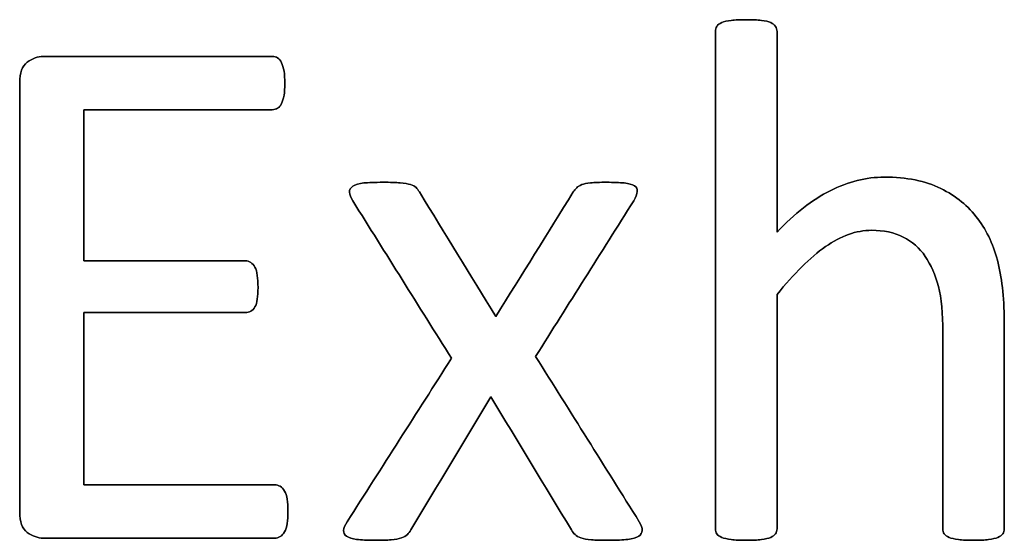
# Model space of a CAD drawing. Header units: inches. Extents: x 0 to 20790, y -12 to 14700.
# Tile 42 of 142: x 935 to 1138, y 13430 to 13538. Entities that reach past the tile are written whole.
import ezdxf

# ---------------------------------------------------------------- set-up
doc = ezdxf.new("R2010")
doc.units = ezdxf.units.IN
doc.layers.add('254', color=7, linetype='Continuous', true_color=0xffffff)

msp = doc.modelspace()

# ---------------------------------------------------------------- linework, layer by layer
at = {"layer": '254', "color": 2, "linetype": 'Continuous', "lineweight": 25}
for points, knots in [([(1138.095, 13431.61), (1138.29, 13431.874), (1138.405, 13432.221), (1138.405, 13446.704), (1138.405, 13460.755), (1138.405, 13479.768), (1137.972, 13484.009), (1136.297, 13491.056), (1134.885, 13494.107), (1130.986, 13499.326), (1128.422, 13501.436), (1122.133, 13504.552), (1118.238, 13505.331), (1109.871, 13505.331), (1106.149, 13504.407), (1098.763, 13500.657), (1095.099, 13497.8), (1091.463, 13493.963), (1091.463, 13507.783), (1091.463, 13521.603), (1091.463, 13535.827), (1091.348, 13536.202), (1091.146, 13536.491), (1090.944, 13536.808), (1090.627, 13537.068), (1089.704, 13537.472), (1089.04, 13537.616), (1087.424, 13537.847), (1086.357, 13537.875), (1083.847, 13537.875), (1082.808, 13537.847), (1081.192, 13537.616), (1080.529, 13537.472), (1079.548, 13537.068), (1079.23, 13536.808), (1079.028, 13536.491), (1078.855, 13536.202), (1078.769, 13535.827), (1078.769, 13501.166), (1078.769, 13466.91), (1078.769, 13432.221), (1078.855, 13431.874), (1079.028, 13431.615), (1079.23, 13431.326), (1079.548, 13431.066), (1080.529, 13430.663), (1081.192, 13430.518), (1082, 13430.403), (1082.808, 13430.316), (1083.847, 13430.259), (1086.357, 13430.259), (1087.424, 13430.316), (1088.232, 13430.403), (1089.04, 13430.518), (1089.704, 13430.663), (1090.627, 13431.066), (1090.944, 13431.326), (1091.146, 13431.615), (1091.348, 13431.874), (1091.463, 13432.221), (1091.463, 13448.781), (1091.463, 13464.91), (1091.463, 13481.038), (1094.955, 13485.394), (1098.272, 13488.712), (1104.658, 13493.199), (1107.822, 13494.338), (1113.477, 13494.338), (1115.641, 13493.877), (1119.369, 13492.042), (1120.892, 13490.703), (1123.245, 13487.203), (1124.152, 13485.135), (1125.413, 13480.321), (1125.71, 13477.143), (1125.71, 13459.678), (1125.71, 13446.166), (1125.71, 13432.221), (1125.797, 13431.874), (1125.999, 13431.615), (1126.201, 13431.326), (1126.547, 13431.066), (1127.47, 13430.663), (1128.105, 13430.518), (1128.942, 13430.403), (1129.75, 13430.316), (1130.788, 13430.259), (1133.327, 13430.259), (1134.337, 13430.316), (1135.174, 13430.403), (1135.982, 13430.518), (1136.616, 13430.663), (1137.54, 13431.066), (1137.886, 13431.326), (1138.095, 13431.61)], [0, 0, 0, 0, 0.0027696, 0.0027696, 0.0926902, 0.0926902, 0.1244485, 0.1244485, 0.1562665, 0.1562665, 0.1876924, 0.1876924, 0.2191183, 0.2191183, 0.2446519, 0.2446519, 0.2701855, 0.2701855, 0.2701855, 0.3685701, 0.3685701, 0.3714456, 0.3714456, 0.3714456, 0.3744645, 0.3744645, 0.3774835, 0.3774835, 0.3805024, 0.3805024, 0.3834527, 0.3834527, 0.3864029, 0.3864029, 0.3893532, 0.3893532, 0.3893532, 0.3919105, 0.3919105, 0.6087898, 0.6087898, 0.6115297, 0.6115297, 0.6115297, 0.6143736, 0.6143736, 0.6172174, 0.6172174, 0.6172174, 0.6240936, 0.6240936, 0.6311296, 0.6311296, 0.6311296, 0.6355618, 0.6355618, 0.6399939, 0.6399939, 0.6399939, 0.642461, 0.642461, 0.7344031, 0.7344031, 0.7344031, 0.765268, 0.765268, 0.7959471, 0.7959471, 0.8199325, 0.8199325, 0.8436214, 0.8436214, 0.8670435, 0.8670435, 0.8901371, 0.8901371, 0.9690824, 0.9690824, 0.9716109, 0.9716109, 0.9716109, 0.9744754, 0.9744754, 0.9773399, 0.9773399, 0.9773399, 0.9844145, 0.9844145, 0.9911747, 0.9911747, 0.9911747, 0.9955873, 0.9955873, 1, 1, 1, 1]), ([(1091.146, 13536.491), (1090.944, 13536.808), (1090.627, 13537.068), (1089.704, 13537.472), (1089.04, 13537.616), (1087.424, 13537.847), (1086.357, 13537.875), (1083.847, 13537.875), (1082.808, 13537.847), (1081.192, 13537.616), (1080.529, 13537.472), (1079.548, 13537.068), (1079.23, 13536.808), (1079.028, 13536.491)], [0, 0, 0, 0, 0.1685824, 0.1685824, 0.3371648, 0.3371648, 0.5057471, 0.5057471, 0.6704981, 0.6704981, 0.835249, 0.835249, 1, 1, 1, 1]), ([(1079.028, 13536.491), (1078.855, 13536.202), (1078.769, 13535.827), (1078.769, 13501.166), (1078.769, 13466.91), (1078.769, 13432.221), (1078.855, 13431.874), (1079.028, 13431.615)], [0, 0, 0, 0, 0.01151, 0.01151, 0.9876679, 0.9876679, 1, 1, 1, 1]), ([(1091.463, 13493.963), (1091.463, 13507.783), (1091.463, 13521.603), (1091.463, 13535.827), (1091.348, 13536.202), (1091.146, 13536.491)], [0, 0, 0, 0, 0.9716024, 0.9716024, 1, 1, 1, 1]), ([(990.295, 13433.748), (990.396, 13434.442), (990.454, 13435.25), (990.454, 13437.212), (990.396, 13438.077), (990.281, 13438.77), (990.194, 13439.462), (989.992, 13440.01), (989.761, 13440.443), (989.502, 13440.876), (989.184, 13441.193), (988.867, 13441.424), (988.521, 13441.626), (988.146, 13441.713), (974.585, 13441.713), (961.429, 13441.713), (948.272, 13441.713), (948.272, 13453.59), (948.272, 13465.467), (948.272, 13477.345), (959.409, 13477.345), (970.546, 13477.345), (982.087, 13477.345), (982.462, 13477.431), (982.779, 13477.604), (983.125, 13477.777), (983.414, 13478.095), (983.875, 13478.903), (984.02, 13479.451), (984.135, 13480.114), (984.222, 13480.778), (984.279, 13481.557), (984.279, 13483.461), (984.222, 13484.327), (984.135, 13485.019), (984.02, 13485.74), (983.875, 13486.317), (983.414, 13487.125), (983.125, 13487.443), (982.779, 13487.673), (982.462, 13487.904), (982.087, 13488.02), (970.546, 13488.02), (959.409, 13488.02), (948.272, 13488.02), (948.272, 13498.435), (948.272, 13508.851), (948.272, 13519.266), (961.256, 13519.266), (974.239, 13519.266), (987.626, 13519.266), (988.001, 13519.382), (988.319, 13519.583), (988.665, 13519.785), (988.925, 13520.103), (989.328, 13520.968), (989.502, 13521.545), (989.646, 13522.238), (989.761, 13522.93), (989.819, 13523.738), (989.819, 13525.671), (989.761, 13526.537), (989.646, 13527.229), (989.502, 13527.922), (989.328, 13528.499), (988.925, 13529.422), (988.665, 13529.768), (988.319, 13529.97), (988.001, 13530.172), (987.626, 13530.259), (971.469, 13530.259), (955.716, 13530.259), (938.78, 13530.259), (937.684, 13529.884), (936.616, 13529.076), (935.578, 13528.268), (935.058, 13526.883), (935.058, 13495.3), (935.058, 13465.708), (935.058, 13434.096), (935.578, 13432.711), (936.616, 13431.903), (937.684, 13431.124), (938.78, 13430.72), (955.889, 13430.72), (971.815, 13430.72), (988.146, 13430.72), (988.521, 13430.807), (988.867, 13431.038), (989.184, 13431.24), (989.502, 13431.557), (989.761, 13432.019), (989.992, 13432.48), (990.194, 13433.057), (990.295, 13433.748)], [0, 0, 0, 0, 0.0057275, 0.0057275, 0.012171, 0.012171, 0.012171, 0.0164281, 0.0164281, 0.0164281, 0.0196572, 0.0196572, 0.0196572, 0.0224977, 0.0224977, 0.1150167, 0.1150167, 0.1150167, 0.1990299, 0.1990299, 0.1990299, 0.2778051, 0.2778051, 0.2806623, 0.2806623, 0.2806623, 0.2836411, 0.2836411, 0.2866199, 0.2866199, 0.2866199, 0.2922637, 0.2922637, 0.2979075, 0.2979075, 0.2979075, 0.302089, 0.302089, 0.3062706, 0.3062706, 0.3062706, 0.3090271, 0.3090271, 0.3850294, 0.3850294, 0.3850294, 0.4581667, 0.4581667, 0.4581667, 0.5493352, 0.5493352, 0.5521715, 0.5521715, 0.5521715, 0.5551417, 0.5551417, 0.5581119, 0.5581119, 0.5581119, 0.5637944, 0.5637944, 0.5700097, 0.5700097, 0.5700097, 0.5742407, 0.5742407, 0.5784716, 0.5784716, 0.5784716, 0.5811627, 0.5811627, 0.6861176, 0.6861176, 0.6939988, 0.6939988, 0.6939988, 0.7047328, 0.7047328, 0.8642914, 0.8642914, 0.875181, 0.875181, 0.875181, 0.8831411, 0.8831411, 0.9903106, 0.9903106, 0.9930287, 0.9930287, 0.9930287, 0.9959897, 0.9959897, 0.9959897, 1, 1, 1, 1]), ([(936.616, 13529.076), (935.578, 13528.268), (935.058, 13526.883), (935.058, 13495.3), (935.058, 13465.708), (935.058, 13434.096), (935.578, 13432.711), (936.616, 13431.903)], [0, 0, 0, 0, 0.0592444, 0.0592444, 0.939897, 0.939897, 1, 1, 1, 1]), ([(988.319, 13529.97), (988.001, 13530.172), (987.626, 13530.259), (971.469, 13530.259), (955.716, 13530.259), (938.78, 13530.259), (937.684, 13529.884), (936.616, 13529.076)], [0, 0, 0, 0, 0.0232945, 0.0232945, 0.9317804, 0.9317804, 1, 1, 1, 1]), ([(989.646, 13527.229), (989.502, 13527.922), (989.328, 13528.499), (988.925, 13529.422), (988.665, 13529.768), (988.319, 13529.97)], [0, 0, 0, 0, 0.5, 0.5, 1, 1, 1, 1]), ([(989.646, 13522.238), (989.761, 13522.93), (989.819, 13523.738), (989.819, 13525.671), (989.761, 13526.537), (989.646, 13527.229)], [0, 0, 0, 0, 0.4776119, 0.4776119, 1, 1, 1, 1]), ([(988.319, 13519.583), (988.665, 13519.785), (988.925, 13520.103), (989.328, 13520.968), (989.502, 13521.545), (989.646, 13522.238)], [0, 0, 0, 0, 0.5, 0.5, 1, 1, 1, 1]), ([(948.272, 13519.266), (961.256, 13519.266), (974.239, 13519.266), (987.626, 13519.266), (988.001, 13519.382), (988.319, 13519.583)], [0, 0, 0, 0, 0.9698276, 0.9698276, 1, 1, 1, 1]), ([(1063.622, 13432.307), (1063.622, 13432.769), (1063.42, 13433.375), (1063.016, 13434.096), (1055.88, 13445.483), (1048.744, 13456.869), (1041.608, 13468.256), (1048.359, 13478.98), (1055.11, 13489.703), (1061.862, 13500.426), (1062.323, 13501.176), (1062.554, 13501.84), (1062.673, 13502.849), (1062.468, 13503.253), (1061.544, 13503.83), (1060.823, 13504.004), (1059.9, 13504.119), (1058.948, 13504.206), (1057.707, 13504.263), (1054.851, 13504.263), (1053.754, 13504.234), (1052.168, 13504.058), (1051.562, 13503.946), (1051.129, 13503.773), (1050.667, 13503.571), (1050.321, 13503.369), (1050.09, 13503.109), (1049.83, 13502.849), (1049.6, 13502.561), (1049.398, 13502.272), (1044.06, 13493.684), (1038.723, 13485.096), (1033.385, 13476.508), (1028.124, 13485.096), (1022.864, 13493.684), (1017.603, 13502.272), (1017.401, 13502.619), (1017.17, 13502.936), (1016.651, 13503.455), (1016.276, 13503.657), (1015.757, 13503.802), (1015.266, 13503.946), (1014.545, 13504.061), (1012.756, 13504.234), (1011.573, 13504.263), (1008.428, 13504.263), (1007.101, 13504.206), (1006.12, 13504.119), (1005.11, 13504.004), (1004.36, 13503.802), (1003.379, 13503.109), (1003.148, 13502.705), (1003.204, 13501.753), (1003.437, 13501.147), (1003.841, 13500.426), (1010.64, 13489.578), (1017.44, 13478.729), (1024.239, 13467.881), (1017.055, 13456.619), (1009.871, 13445.358), (1002.226, 13433.374), (1001.994, 13432.769), (1001.935, 13431.817), (1002.139, 13431.413), (1002.571, 13431.095), (1003.004, 13430.807), (1003.697, 13430.576), (1004.649, 13430.461), (1005.601, 13430.316), (1006.813, 13430.259), (1009.727, 13430.259), (1010.881, 13430.287), (1012.641, 13430.458), (1013.333, 13430.576), (1014.429, 13430.922), (1014.833, 13431.153), (1015.122, 13431.442), (1015.382, 13431.73), (1015.641, 13432.047), (1015.843, 13432.422), (1021.354, 13441.578), (1026.865, 13450.734), (1032.375, 13459.889), (1037.915, 13450.734), (1043.454, 13441.578), (1048.994, 13432.422), (1049.196, 13432.047), (1049.455, 13431.73), (1049.744, 13431.442), (1050.004, 13431.153), (1050.436, 13430.922), (1050.956, 13430.749), (1051.504, 13430.576), (1052.225, 13430.461), (1054.014, 13430.287), (1055.226, 13430.259), (1058.371, 13430.259), (1059.669, 13430.316), (1060.65, 13430.461), (1061.66, 13430.576), (1062.41, 13430.807), (1062.9, 13431.095), (1063.362, 13431.413), (1063.622, 13431.817), (1063.622, 13432.307)], [0, 0, 0, 0, 0.0052827, 0.0052827, 0.0052827, 0.1169451, 0.1169451, 0.1169451, 0.2222379, 0.2222379, 0.2222379, 0.227948, 0.227948, 0.2339895, 0.2339895, 0.240031, 0.240031, 0.240031, 0.2502768, 0.2502768, 0.2599198, 0.2599198, 0.2699158, 0.2699158, 0.2699158, 0.2734534, 0.2734534, 0.2734534, 0.276551, 0.276551, 0.276551, 0.3629603, 0.3629603, 0.3629603, 0.4490243, 0.4490243, 0.4490243, 0.4523206, 0.4523206, 0.455617, 0.455617, 0.455617, 0.4616987, 0.4616987, 0.4677805, 0.4677805, 0.4744471, 0.4744471, 0.4744471, 0.4810669, 0.4810669, 0.4876866, 0.4876866, 0.4939184, 0.4939184, 0.4939184, 0.6019732, 0.6019732, 0.6019732, 0.7147132, 0.7147132, 0.7219407, 0.7219407, 0.7296183, 0.7296183, 0.7296183, 0.7358262, 0.7358262, 0.7358262, 0.7462368, 0.7462368, 0.7560468, 0.7560468, 0.7655432, 0.7655432, 0.7750397, 0.7750397, 0.7750397, 0.7785393, 0.7785393, 0.7785393, 0.8704534, 0.8704534, 0.8704534, 0.9624958, 0.9624958, 0.9624958, 0.9660492, 0.9660492, 0.9660492, 0.9700924, 0.9700924, 0.9700924, 0.9763996, 0.9763996, 0.9827068, 0.9827068, 0.9891308, 0.9891308, 0.9891308, 0.9958197, 0.9958197, 0.9958197, 1, 1, 1, 1]), ([(1015.757, 13503.802), (1015.266, 13503.946), (1014.545, 13504.061), (1012.756, 13504.234), (1011.573, 13504.263), (1008.428, 13504.263), (1007.101, 13504.206), (1006.12, 13504.119)], [0, 0, 0, 0, 0.3229814, 0.3229814, 0.6459627, 0.6459627, 1, 1, 1, 1]), ([(1059.9, 13504.119), (1058.948, 13504.206), (1057.707, 13504.263), (1054.851, 13504.263), (1053.754, 13504.234), (1052.168, 13504.058), (1051.562, 13503.946), (1051.129, 13503.773)], [0, 0, 0, 0, 0.3428422, 0.3428422, 0.6655172, 0.6655172, 1, 1, 1, 1]), ([(1138.088, 13431.615), (1138.29, 13431.874), (1138.405, 13432.221), (1138.405, 13446.704), (1138.405, 13460.755), (1138.405, 13479.768), (1137.972, 13484.009), (1136.297, 13491.056), (1134.885, 13494.107), (1130.986, 13499.326), (1128.422, 13501.436), (1122.133, 13504.552), (1118.238, 13505.331), (1109.871, 13505.331), (1106.149, 13504.407), (1098.763, 13500.657), (1095.099, 13497.8), (1091.463, 13493.963)], [0, 0, 0, 0, 0.0102508, 0.0102508, 0.3430613, 0.3430613, 0.4606042, 0.4606042, 0.5783674, 0.5783674, 0.6946798, 0.6946798, 0.8109923, 0.8109923, 0.9054961, 0.9054961, 1, 1, 1, 1]), ([(1006.12, 13504.119), (1005.11, 13504.004), (1004.36, 13503.802), (1003.379, 13503.109), (1003.148, 13502.705), (1003.204, 13501.753), (1003.437, 13501.147), (1003.841, 13500.426)], [0, 0, 0, 0, 0.3399758, 0.3399758, 0.6799516, 0.6799516, 1, 1, 1, 1]), ([(1017.603, 13502.272), (1017.401, 13502.619), (1017.17, 13502.936), (1016.651, 13503.455), (1016.276, 13503.657), (1015.757, 13503.802)], [0, 0, 0, 0, 0.5, 0.5, 1, 1, 1, 1]), ([(1061.862, 13500.426), (1062.323, 13501.176), (1062.554, 13501.84), (1062.673, 13502.849), (1062.468, 13503.253), (1061.544, 13503.83), (1060.823, 13504.004), (1059.9, 13504.119)], [0, 0, 0, 0, 0.3209155, 0.3209155, 0.6604578, 0.6604578, 1, 1, 1, 1]), ([(1091.463, 13481.038), (1094.955, 13485.394), (1098.272, 13488.712), (1104.658, 13493.199), (1107.822, 13494.338), (1113.477, 13494.338), (1115.641, 13493.877), (1119.369, 13492.042), (1120.892, 13490.703), (1123.245, 13487.203), (1124.152, 13485.135), (1125.413, 13480.321), (1125.71, 13477.143), (1125.71, 13459.678), (1125.71, 13446.166), (1125.71, 13432.221), (1125.797, 13431.874), (1125.999, 13431.615)], [0, 0, 0, 0, 0.1301177, 0.1301177, 0.2594518, 0.2594518, 0.3605676, 0.3605676, 0.4604332, 0.4604332, 0.5591739, 0.5591739, 0.6565299, 0.6565299, 0.9893406, 0.9893406, 1, 1, 1, 1]), ([(982.779, 13487.673), (982.462, 13487.904), (982.087, 13488.02), (970.546, 13488.02), (959.409, 13488.02), (948.272, 13488.02)], [0, 0, 0, 0, 0.035, 0.035, 1, 1, 1, 1]), ([(984.135, 13485.019), (984.02, 13485.74), (983.875, 13486.317), (983.414, 13487.125), (983.125, 13487.443), (982.779, 13487.673)], [0, 0, 0, 0, 0.5, 0.5, 1, 1, 1, 1]), ([(984.135, 13480.114), (984.222, 13480.778), (984.279, 13481.557), (984.279, 13483.461), (984.222, 13484.327), (984.135, 13485.019)], [0, 0, 0, 0, 0.5, 0.5, 1, 1, 1, 1]), ([(982.779, 13477.604), (983.125, 13477.777), (983.414, 13478.095), (983.875, 13478.903), (984.02, 13479.451), (984.135, 13480.114)], [0, 0, 0, 0, 0.5, 0.5, 1, 1, 1, 1]), ([(1091.146, 13431.615), (1091.348, 13431.874), (1091.463, 13432.221), (1091.463, 13448.781), (1091.463, 13464.91), (1091.463, 13481.038)], [0, 0, 0, 0, 0.0261324, 0.0261324, 1, 1, 1, 1]), ([(948.272, 13477.345), (959.409, 13477.345), (970.546, 13477.345), (982.087, 13477.345), (982.462, 13477.431), (982.779, 13477.604)], [0, 0, 0, 0, 0.965, 0.965, 1, 1, 1, 1]), ([(1024.239, 13467.881), (1017.055, 13456.619), (1009.871, 13445.358), (1002.226, 13433.374), (1001.994, 13432.769), (1001.935, 13431.817), (1002.139, 13431.413), (1002.571, 13431.095)], [0, 0, 0, 0, 0.8832296, 0.8832296, 0.939852, 0.939852, 1, 1, 1, 1]), ([(988.867, 13441.424), (988.521, 13441.626), (988.146, 13441.713), (974.585, 13441.713), (961.429, 13441.713), (948.272, 13441.713)], [0, 0, 0, 0, 0.0297872, 0.0297872, 1, 1, 1, 1]), ([(990.281, 13433.75), (990.396, 13434.442), (990.454, 13435.25), (990.454, 13437.212), (990.396, 13438.077), (990.281, 13438.77)], [0, 0, 0, 0, 0.4705882, 0.4705882, 1, 1, 1, 1]), ([(936.616, 13431.903), (937.684, 13431.124), (938.78, 13430.72), (955.889, 13430.72), (971.815, 13430.72), (988.146, 13430.72), (988.521, 13430.807), (988.867, 13431.038)], [0, 0, 0, 0, 0.0675453, 0.0675453, 0.9769357, 0.9769357, 1, 1, 1, 1]), ([(1004.649, 13430.461), (1005.601, 13430.316), (1006.813, 13430.259), (1009.727, 13430.259), (1010.881, 13430.287), (1012.641, 13430.458), (1013.333, 13430.576), (1014.429, 13430.922), (1014.833, 13431.153), (1015.122, 13431.442)], [0, 0, 0, 0, 0.2654842, 0.2654842, 0.515652, 0.515652, 0.757826, 0.757826, 1, 1, 1, 1]), ([(1079.028, 13431.615), (1079.23, 13431.326), (1079.548, 13431.066), (1080.529, 13430.663), (1081.192, 13430.518), (1082, 13430.403)], [0, 0, 0, 0, 0.5, 0.5, 1, 1, 1, 1]), ([(1088.232, 13430.403), (1089.04, 13430.518), (1089.704, 13430.663), (1090.627, 13431.066), (1090.944, 13431.326), (1091.146, 13431.615)], [0, 0, 0, 0, 0.5, 0.5, 1, 1, 1, 1]), ([(1125.999, 13431.615), (1126.201, 13431.326), (1126.547, 13431.066), (1127.47, 13430.663), (1128.105, 13430.518), (1128.942, 13430.403)], [0, 0, 0, 0, 0.5, 0.5, 1, 1, 1, 1]), ([(1135.174, 13430.403), (1135.982, 13430.518), (1136.616, 13430.663), (1137.54, 13431.066), (1137.886, 13431.326), (1138.088, 13431.615)], [0, 0, 0, 0, 0.5, 0.5, 1, 1, 1, 1]), ([(1050.956, 13430.749), (1051.504, 13430.576), (1052.225, 13430.461), (1054.014, 13430.287), (1055.226, 13430.259), (1058.371, 13430.259), (1059.669, 13430.316), (1060.65, 13430.461)], [0, 0, 0, 0, 0.3312883, 0.3312883, 0.6625767, 0.6625767, 1, 1, 1, 1]), ([(1082, 13430.403), (1082.808, 13430.316), (1083.847, 13430.259), (1086.357, 13430.259), (1087.424, 13430.316), (1088.232, 13430.403)], [0, 0, 0, 0, 0.4942529, 0.4942529, 1, 1, 1, 1]), ([(1128.942, 13430.403), (1129.75, 13430.316), (1130.788, 13430.259), (1133.327, 13430.259), (1134.337, 13430.316), (1135.174, 13430.403)], [0, 0, 0, 0, 0.5113636, 0.5113636, 1, 1, 1, 1])]:
    msp.add_open_spline(points, degree=3, knots=knots, dxfattribs=at)
for points in [[(948.272, 13488.02), (948.272, 13498.435), (948.272, 13508.851), (948.272, 13519.266)], [(1033.385, 13476.508), (1028.124, 13485.096), (1022.864, 13493.684), (1017.603, 13502.272)], [(1049.398, 13502.272), (1044.06, 13493.684), (1038.723, 13485.096), (1033.385, 13476.508)], [(1050.09, 13503.109), (1049.83, 13502.849), (1049.6, 13502.561), (1049.398, 13502.272)], [(1051.129, 13503.773), (1050.667, 13503.571), (1050.321, 13503.369), (1050.09, 13503.109)], [(1003.841, 13500.426), (1010.64, 13489.578), (1017.44, 13478.729), (1024.239, 13467.881)], [(1041.608, 13468.256), (1048.359, 13478.98), (1055.11, 13489.703), (1061.862, 13500.426)], [(948.272, 13441.713), (948.272, 13453.59), (948.272, 13465.467), (948.272, 13477.345)], [(1063.016, 13434.096), (1055.88, 13445.483), (1048.744, 13456.869), (1041.608, 13468.256)], [(1015.843, 13432.422), (1021.354, 13441.578), (1026.865, 13450.734), (1032.375, 13459.889)], [(1032.375, 13459.889), (1037.915, 13450.734), (1043.454, 13441.578), (1048.994, 13432.422)], [(989.761, 13440.443), (989.502, 13440.876), (989.184, 13441.193), (988.867, 13441.424)], [(990.281, 13438.77), (990.194, 13439.462), (989.992, 13440.01), (989.761, 13440.443)], [(989.761, 13432.019), (989.992, 13432.48), (990.194, 13433.057), (990.281, 13433.75)], [(1063.622, 13432.307), (1063.622, 13432.769), (1063.42, 13433.375), (1063.016, 13434.096)], [(988.867, 13431.038), (989.184, 13431.24), (989.502, 13431.557), (989.761, 13432.019)], [(1002.571, 13431.095), (1003.004, 13430.807), (1003.697, 13430.576), (1004.649, 13430.461)], [(1015.122, 13431.442), (1015.382, 13431.73), (1015.641, 13432.047), (1015.843, 13432.422)], [(1048.994, 13432.422), (1049.196, 13432.047), (1049.455, 13431.73), (1049.744, 13431.442)], [(1049.744, 13431.442), (1050.004, 13431.153), (1050.436, 13430.922), (1050.956, 13430.749)], [(1060.65, 13430.461), (1061.66, 13430.576), (1062.41, 13430.807), (1062.9, 13431.095)], [(1062.9, 13431.095), (1063.362, 13431.413), (1063.622, 13431.817), (1063.622, 13432.307)]]:
    msp.add_open_spline(points, degree=3, dxfattribs=at)

doc.saveas('drawing.dxf')
